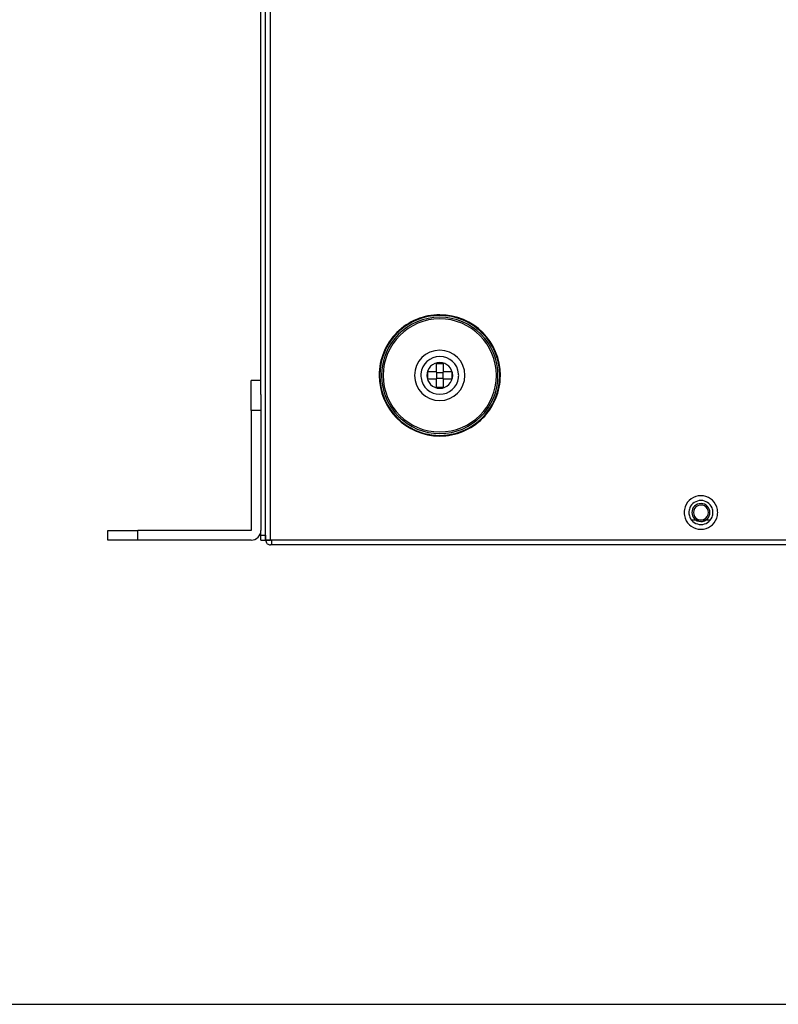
# Model space of a CAD drawing. Header units: millimetres. Extents: x 0 to 1524, y 0 to 1016.
# Tile 66 of 256: x 504 to 631, y 0 to 164. Entities that reach past the tile are written whole.
import ezdxf

# ---------------------------------------------------------------- set-up
doc = ezdxf.new("R2010")
doc.units = ezdxf.units.MM
doc.header["$LTSCALE"] = 83.82
doc.layers.get('0').update_dxf_attribs({"linetype": 'CONTINUOUS'})
doc.layers.add('02___PRT_ALL_AXES', color=7, linetype='CONTINUOUS')
doc.layers.add('03___PRT_ALL_CURVES', color=7, linetype='CONTINUOUS')

msp = doc.modelspace()

# ---------------------------------------------------------------- linework, layer by layer
at = {"color": 7, "linetype": 'CONTINUOUS'}
for p, q in [((544.594, 103.957), (544.594, 265.357)), ((545.394, 78.157), (545.394, 265.274)), ((545.394, 78.157), (545.394, 265.274)), ((546.194, 77.357), (546.194, 265.274)), ((573.794, 106.807), (573.794, 105.407)), ((573.794, 106.807), (574.994, 106.807)), ((574.994, 105.407), (574.994, 106.807)), ((573.794, 105.407), (572.394, 105.407)), ((572.394, 104.207), (572.394, 105.407)), ((573.794, 105.407), (573.894, 105.307)), ((573.894, 105.307), (574.894, 105.307)), ((573.894, 104.307), (573.894, 105.307)), ((574.994, 105.407), (574.894, 105.307)), ((574.894, 105.307), (574.894, 104.307)), ((576.394, 105.407), (574.994, 105.407)), ((576.394, 105.407), (576.394, 104.207)), ((542.994, 98.957), (542.994, 103.957)), ((544.594, 103.957), (542.994, 103.957)), ((544.594, 101.643), (544.594, 103.957)), ((572.394, 104.207), (573.794, 104.207)), ((573.794, 104.207), (573.894, 104.307)), ((573.794, 104.207), (573.794, 102.807)), ((574.894, 104.307), (573.894, 104.307)), ((574.994, 104.207), (574.894, 104.307)), ((574.994, 102.807), (574.994, 104.207)), ((574.994, 104.207), (576.394, 104.207)), ((574.994, 102.807), (573.794, 102.807)), ((544.594, 101.643), (544.594, 98.957)), ((542.994, 98.957), (542.994, 78.957)), ((544.594, 98.957), (542.994, 98.957)), ((544.594, 98.957), (544.594, 78.957)), ((519.094, 77.357), (519.094, 78.957)), ((519.094, 78.957), (524.094, 78.957)), ((519.094, 77.357), (519.094, 78.957)), ((542.994, 78.957), (524.094, 78.957)), ((524.094, 77.357), (524.094, 78.957)), ((544.594, 78.157), (544.594, 78.957)), ((524.094, 77.357), (519.094, 77.357)), ((542.994, 77.357), (524.094, 77.357)), ((544.594, 77.357), (544.594, 78.157)), ((544.594, 78.157), (545.394, 78.157)), ((544.594, 77.357), (545.394, 77.357)), ((545.394, 78.157), (545.394, 77.357)), ((545.394, 77.357), (545.394, 78.157)), ((546.194, 77.357), (545.394, 77.357)), ((546.194, 77.301), (545.403, 77.246)), ((546.394, 77.357), (546.194, 77.357)), ((546.394, 77.301), (546.394, 77.357)), ((974.394, 77.357), (546.394, 77.357)), ((546.394, 76.957), (546.394, 77.301)), ((546.394, 76.557), (546.194, 76.557)), ((546.394, 76.557), (546.394, 76.957)), ((552.594, 76.557), (546.394, 76.557)), ((552.594, 76.557), (546.394, 76.557)), ((554.394, 76.557), (552.594, 76.557)), ((554.394, 76.557), (552.594, 76.557)), ((966.394, 76.557), (554.394, 76.557)), ((966.394, 76.557), (554.394, 76.557)), ((0, 0), (1524, 0))]:
    msp.add_line(p, q, dxfattribs=at)
at = {"color": 4, "linetype": 'CONTINUOUS'}
msp.add_line((619.418, 80.707), (616.371, 80.707), dxfattribs=at)
at = {"color": 7, "linetype": 'CONTINUOUS'}
for centre, radius, start, end in [((574.394, 104.807), 9.7, 90, 270), ((574.394, 104.807), 9.425, 90, 270), ((574.394, 104.807), 9.7, 270, 90), ((574.394, 104.807), 9.425, 270, 90), ((574.394, 104.807), 4.2, 0, 180), ((574.394, 104.807), 3.15, 5.04137, 174.95557), ((574.394, 104.807), 3.15, 5.04144, 174.95552), ((574.394, 104.807), 2.15, 0, 180), ((574.394, 104.807), 3.15, 174.95557, 180), ((574.394, 104.807), 3.15, 174.95552, 180), ((574.394, 104.807), 3.15, 0, 5.04137), ((574.394, 104.807), 3.15, 0, 5.04144), ((574.394, 104.807), 4.2, 180, 360), ((574.394, 104.807), 3.15, 180, 187.44738), ((574.394, 104.807), 3.15, 187.44738, 352.5546), ((574.394, 104.807), 2.15, 180, 360), ((574.394, 104.807), 3.15, 352.5546, 360), ((617.894, 81.957), 2.8, 20.13164, 160.0039), ((617.894, 81.957), 2, 22.49262, 157.50745), ((617.894, 81.957), 2.8, 160.0039, 180), ((617.894, 81.957), 2, 157.50745, 180), ((617.894, 81.957), 1.5, 136.40671, 180), ((617.894, 81.957), 1.25, 115.24619, 180), ((617.894, 81.957), 1.5, 41.94219, 136.40671), ((617.894, 81.957), 1.25, 62.88956, 115.24619), ((617.894, 81.957), 1.25, 0, 62.88956), ((617.894, 81.957), 1.5, 0, 41.94219), ((617.894, 81.957), 2, 0, 22.49262), ((617.894, 81.957), 2.8, 0, 20.13164), ((617.894, 81.957), 2.8, 180, 200.13164), ((617.894, 81.957), 2.8, 200.13164, 340.0039), ((617.894, 81.957), 2, 180, 202.49262), ((617.894, 81.957), 2, 202.49262, 337.50745), ((617.894, 81.957), 1.5, 180, 221.94219), ((617.894, 81.957), 1.25, 180, 242.88956), ((617.894, 81.957), 1.5, 221.94219, 316.40671), ((617.894, 81.957), 1.25, 242.88956, 295.24619), ((617.894, 81.957), 1.25, 295.24619, 360), ((617.894, 81.957), 1.5, 316.40671, 360), ((617.894, 81.957), 2, 337.50745, 360), ((617.894, 81.957), 2.8, 340.0039, 360), ((542.994, 78.957), 1.6, 270, 360), ((546.194, 77.357), 0.8, 180, 187.99504), ((546.194, 77.357), 0.8, 187.99853, 215.19958), ((546.194, 77.357), 0.8, 215.19958, 228.85978), ((546.194, 77.357), 0.8, 228.85978, 270)]:
    msp.add_arc(centre, radius, start, end, dxfattribs=at)
at = {"layer": '02___PRT_ALL_AXES', "color": 7, "linetype": 'CONTINUOUS'}
for radius, start, end in [(10.1, 89.92658, 180), (10.1, 0, 89.92658), (10, 90, 180), (10, 0, 90), (10.1, 180, 269.92658), (10, 180, 270), (10.1, 269.92658, 360), (10, 270, 360)]:
    msp.add_arc((574.394, 104.807), radius, start, end, dxfattribs=at)
at = {"layer": '03___PRT_ALL_CURVES', "color": 4, "linetype": 'CONTINUOUS'}
for start, end in [(119.90455, 134.92215), (104.93374, 119.90455), (90, 104.93374), (74.92215, 90), (59.90455, 74.92215), (44.93374, 59.90455), (134.92215, 164.93374), (14.92215, 44.93374), (164.93374, 174), (6, 14.92215), (174, 179.90455), (0.09545, 6), (179.90455, 186), (186, 194.92215), (344.93374, 354), (354, 0.09545), (194.92215, 224.93374), (314.92215, 344.93374), (224.93374, 239.90455), (299.90455, 314.92215), (239.90455, 254.92215), (284.93374, 299.90455), (254.92215, 270), (270, 284.93374)]:
    msp.add_arc((574.394, 104.807), 10, start, end, dxfattribs=at)

doc.saveas('drawing.dxf')
